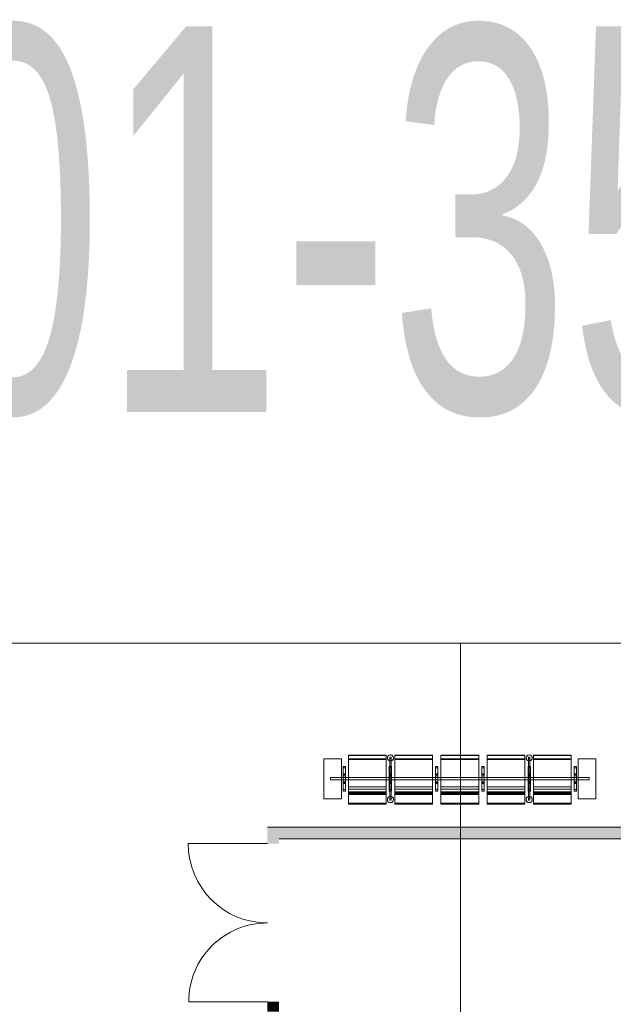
# Model space of a CAD drawing. Header units: millimetres. Extents: x 148136 to 1224801, y -740466 to 933300.
# Tile 4 of 7: x 1148959 to 1156662, y -698336 to -685566. Entities that reach past the tile are written whole.
import ezdxf

# ---------------------------------------------------------------- set-up
doc = ezdxf.new("R2010")
doc.units = ezdxf.units.MM
for name, color, linetype, lineweight in [('A2-D', 1, 'Continuous', 5), ('A2-DOR', 1, 'Continuous', 9), ('A24', 1, 'Continuous', 13), ('A272', 1, 'Continuous', 9), ('A822Custom 1Custom 2Custom 3Floor Plan00_Shared Levels and Grids', 1, 'Continuous', 5), ('A852-TYNN', 255, 'Continuous', 5)]:
    doc.layers.add(name, color=color, linetype=linetype, lineweight=lineweight)
doc.layers.add('A200-14_F&B', color=7, linetype='Continuous', true_color=0xc7d6ef)
doc.styles.add('Arial_5', font='arial.ttf', dxfattribs={"width": 0.6, "height": 3})

# ---------------------------------------------------------------- blocks, each defined once
blk = doc.blocks.new('279 - Seat-Gate-5-sidebord-MO - 276 - Seat-Gate-5-sidebord-MO-V109-H01-Nivå D_0_36m PV200')
at = {"layer": 'A272'}
for p, q in [((575, 773), (85, 773)), ((85, 773), (85, 765)), ((85, 773), (85, 768)), ((85, 740), (85, 768)), ((575, 768), (85, 768)), ((575, 773), (575, 773)), ((575, 760), (575, 773)), ((575, 768), (575, 773)), ((575, 768), (575, 740)), ((1175, 773), (685, 773)), ((685, 773), (685, 760)), ((685, 773), (685, 768)), ((685, 740), (685, 768)), ((1175, 768), (685, 768)), ((1175, 773), (1175, 773)), ((1175, 760), (1175, 773)), ((1175, 768), (1175, 773)), ((1175, 768), (1175, 740)), ((1775, 773), (1285, 773)), ((1285, 773), (1285, 760)), ((1285, 773), (1285, 768)), ((1285, 740), (1285, 768)), ((1775, 768), (1285, 768)), ((1775, 773), (1775, 773)), ((1775, 760), (1775, 773)), ((1775, 768), (1775, 773)), ((1775, 768), (1775, 740)), ((2375, 773), (1885, 773)), ((1885, 773), (1885, 760)), ((1885, 773), (1885, 768)), ((1885, 740), (1885, 768)), ((2375, 768), (1885, 768)), ((2375, 773), (2375, 773)), ((2375, 760), (2375, 773)), ((2375, 768), (2375, 773)), ((2375, 768), (2375, 740)), ((2975, 773), (2485, 773)), ((2485, 773), (2485, 760)), ((2485, 773), (2485, 768)), ((2485, 740), (2485, 768)), ((2975, 768), (2485, 768)), ((2975, 773), (2975, 773)), ((2975, 762), (2975, 773)), ((2975, 768), (2975, 773)), ((2975, 768), (2975, 740)), ((-235, 728), (-235, 208)), ((-5, 728), (-235, 728)), ((-235, 728), (-5, 728)), ((-235, 208), (-235, 728)), ((-5, 208), (-5, 728)), ((-5, 728), (-5, 208)), ((85, 765), (85, 760)), ((85, 760), (85, 728)), ((85, 740), (85, 716)), ((85, 726), (85, 361)), ((85, 726), (575, 726)), ((85, 350), (85, 716)), ((85, 716), (575, 716)), ((575, 728), (575, 760)), ((575, 716), (575, 740)), ((575, 361), (575, 726)), ((575, 716), (575, 350)), ((620, 627), (620, 747)), ((620, 747), (620, 726)), ((620, 747), (640, 747)), ((620, 747), (640, 747)), ((620, 726), (620, 627)), ((640, 726), (620, 726)), ((620, 726), (640, 726)), ((640, 726), (640, 747)), ((640, 747), (640, 627)), ((640, 627), (640, 726)), ((685, 760), (685, 728)), ((685, 740), (685, 716)), ((685, 726), (685, 361)), ((685, 726), (1175, 726)), ((685, 350), (685, 716)), ((685, 716), (1175, 716)), ((1175, 728), (1175, 760)), ((1175, 716), (1175, 740)), ((1175, 361), (1175, 726)), ((1175, 716), (1175, 350)), ((1285, 760), (1285, 728)), ((1285, 740), (1285, 716)), ((1285, 726), (1285, 361)), ((1285, 726), (1775, 726)), ((1285, 350), (1285, 716)), ((1285, 716), (1775, 716)), ((1775, 728), (1775, 760)), ((1775, 716), (1775, 740)), ((1775, 361), (1775, 726)), ((1775, 716), (1775, 350)), ((1885, 760), (1885, 728)), ((1885, 740), (1885, 716)), ((1885, 726), (1885, 361)), ((1885, 726), (2375, 726)), ((1885, 350), (1885, 716)), ((1885, 716), (2375, 716)), ((2375, 728), (2375, 760)), ((2375, 716), (2375, 740)), ((2375, 361), (2375, 726)), ((2375, 716), (2375, 350)), ((2420, 627), (2420, 747)), ((2420, 747), (2420, 726)), ((2420, 747), (2440, 747)), ((2420, 747), (2440, 747)), ((2420, 726), (2420, 627)), ((2420, 726), (2440, 726)), ((2440, 726), (2420, 726)), ((2440, 726), (2440, 747)), ((2440, 747), (2440, 627)), ((2440, 627), (2440, 726)), ((2485, 760), (2485, 728)), ((2485, 740), (2485, 716)), ((2485, 726), (2485, 361)), ((2485, 726), (2975, 726)), ((2485, 350), (2485, 716)), ((2485, 716), (2975, 716)), ((2975, 760), (2975, 762)), ((2975, 728), (2975, 760)), ((2975, 716), (2975, 740)), ((2975, 361), (2975, 726)), ((2975, 716), (2975, 350)), ((3295, 728), (3065, 728)), ((3065, 728), (3065, 208)), ((3065, 208), (3065, 728)), ((3065, 728), (3295, 728)), ((3295, 208), (3295, 728)), ((3295, 728), (3295, 208)), ((45, 628), (15, 628)), ((15, 628), (15, 609)), ((15, 628), (15, 627)), ((15, 627), (45, 627)), ((15, 625), (15, 609)), ((15, 468), (15, 609)), ((15, 609), (15, 530)), ((15, 523), (15, 609)), ((15, 609), (15, 609)), ((15, 589), (15, 609)), ((15, 609), (45, 609)), ((15, 589), (15, 468)), ((15, 530), (15, 468)), ((15, 530), (45, 530)), ((15, 510), (15, 523)), ((15, 523), (45, 523)), ((45, 627), (45, 628)), ((45, 609), (45, 628)), ((45, 609), (45, 625)), ((45, 530), (45, 609)), ((45, 609), (45, 468)), ((45, 609), (45, 609)), ((45, 609), (45, 594)), ((45, 609), (45, 523)), ((45, 594), (45, 589)), ((45, 468), (45, 589)), ((45, 468), (45, 530)), ((45, 523), (45, 520)), ((45, 520), (45, 514)), ((45, 514), (45, 506)), ((645, 628), (615, 628)), ((615, 628), (615, 609)), ((615, 628), (615, 627)), ((615, 627), (645, 627)), ((615, 625), (615, 609)), ((615, 468), (615, 609)), ((615, 609), (615, 530)), ((615, 523), (615, 609)), ((615, 609), (615, 609)), ((615, 589), (615, 609)), ((615, 609), (645, 609)), ((615, 589), (615, 468)), ((615, 530), (615, 468)), ((615, 530), (645, 530)), ((615, 506), (615, 523)), ((615, 523), (645, 523)), ((620, 625), (620, 623)), ((620, 623), (620, 625)), ((620, 622), (620, 619)), ((620, 619), (620, 622)), ((620, 618), (620, 614)), ((620, 614), (620, 618)), ((620, 614), (620, 610)), ((620, 610), (620, 614)), ((620, 609), (620, 523)), ((620, 523), (620, 609)), ((620, 520), (620, 518)), ((620, 518), (620, 520)), ((620, 517), (620, 514)), ((620, 514), (620, 517)), ((620, 517), (640, 517)), ((620, 517), (640, 517)), ((620, 514), (620, 511)), ((620, 511), (620, 514)), ((640, 625), (640, 622)), ((640, 622), (640, 625)), ((640, 622), (640, 618)), ((640, 618), (640, 622)), ((640, 618), (640, 614)), ((640, 614), (640, 618)), ((640, 613), (640, 609)), ((640, 609), (640, 613)), ((640, 609), (640, 523)), ((640, 523), (640, 609)), ((640, 517), (640, 514)), ((640, 514), (640, 517)), ((640, 513), (640, 510)), ((640, 510), (640, 513)), ((645, 627), (645, 628)), ((645, 609), (645, 628)), ((645, 609), (645, 625)), ((645, 530), (645, 609)), ((645, 609), (645, 468)), ((645, 609), (645, 609)), ((645, 609), (645, 589)), ((645, 609), (645, 523)), ((645, 468), (645, 589)), ((645, 468), (645, 530)), ((645, 523), (645, 506)), ((1245, 628), (1215, 628)), ((1215, 628), (1215, 609)), ((1215, 628), (1215, 627)), ((1215, 627), (1245, 627)), ((1215, 625), (1215, 609)), ((1215, 468), (1215, 609)), ((1215, 609), (1215, 530)), ((1215, 523), (1215, 609)), ((1215, 609), (1215, 609)), ((1215, 609), (1215, 609)), ((1215, 589), (1215, 609)), ((1215, 609), (1245, 609)), ((1215, 589), (1215, 468)), ((1215, 530), (1215, 468)), ((1215, 530), (1245, 530)), ((1215, 506), (1215, 523)), ((1215, 523), (1245, 523)), ((1245, 627), (1245, 628)), ((1245, 609), (1245, 628)), ((1245, 609), (1245, 625)), ((1245, 530), (1245, 609)), ((1245, 609), (1245, 468)), ((1245, 609), (1245, 609)), ((1245, 609), (1245, 589)), ((1245, 609), (1245, 523)), ((1245, 468), (1245, 589)), ((1245, 468), (1245, 530)), ((1245, 523), (1245, 506)), ((1845, 628), (1815, 628)), ((1815, 628), (1815, 609)), ((1815, 628), (1815, 627)), ((1815, 627), (1845, 627)), ((1815, 625), (1815, 609)), ((1815, 468), (1815, 609)), ((1815, 609), (1815, 530)), ((1815, 523), (1815, 609)), ((1815, 609), (1815, 609)), ((1815, 589), (1815, 609)), ((1815, 609), (1845, 609)), ((1815, 589), (1815, 468)), ((1815, 530), (1815, 468)), ((1815, 530), (1845, 530)), ((1815, 506), (1815, 523)), ((1815, 523), (1845, 523)), ((1845, 627), (1845, 628)), ((1845, 609), (1845, 628)), ((1845, 609), (1845, 625)), ((1845, 530), (1845, 609)), ((1845, 609), (1845, 468)), ((1845, 609), (1845, 609)), ((1845, 609), (1845, 589)), ((1845, 609), (1845, 523)), ((1845, 468), (1845, 589)), ((1845, 468), (1845, 530)), ((1845, 523), (1845, 506)), ((2445, 628), (2415, 628)), ((2415, 628), (2415, 609)), ((2415, 628), (2415, 627)), ((2415, 627), (2445, 627)), ((2415, 625), (2415, 609)), ((2415, 468), (2415, 609)), ((2415, 609), (2415, 530)), ((2415, 523), (2415, 609)), ((2415, 609), (2415, 609)), ((2415, 589), (2415, 609)), ((2415, 609), (2445, 609)), ((2415, 589), (2415, 468)), ((2415, 530), (2415, 468)), ((2415, 530), (2445, 530)), ((2415, 506), (2415, 523)), ((2415, 523), (2445, 523)), ((2420, 625), (2420, 623)), ((2420, 623), (2420, 625)), ((2420, 622), (2420, 618)), ((2420, 618), (2420, 622)), ((2420, 618), (2420, 614)), ((2420, 614), (2420, 618)), ((2420, 613), (2420, 609)), ((2420, 609), (2420, 613)), ((2420, 609), (2420, 523)), ((2420, 523), (2420, 609)), ((2420, 520), (2420, 518)), ((2420, 518), (2420, 520)), ((2420, 517), (2420, 514)), ((2420, 514), (2420, 517)), ((2420, 517), (2440, 517)), ((2420, 517), (2440, 517)), ((2420, 513), (2420, 507)), ((2420, 507), (2420, 513)), ((2440, 625), (2440, 619)), ((2440, 619), (2440, 625)), ((2440, 618), (2440, 614)), ((2440, 614), (2440, 618)), ((2440, 614), (2440, 610)), ((2440, 610), (2440, 614)), ((2440, 609), (2440, 523)), ((2440, 523), (2440, 609)), ((2440, 517), (2440, 511)), ((2440, 511), (2440, 517)), ((2445, 627), (2445, 628)), ((2445, 609), (2445, 628)), ((2445, 609), (2445, 625)), ((2445, 530), (2445, 609)), ((2445, 609), (2445, 468)), ((2445, 609), (2445, 609)), ((2445, 609), (2445, 609)), ((2445, 609), (2445, 589)), ((2445, 609), (2445, 523)), ((2445, 468), (2445, 589)), ((2445, 468), (2445, 530)), ((2445, 523), (2445, 506)), ((3045, 628), (3015, 628)), ((3015, 628), (3015, 609)), ((3015, 628), (3015, 627)), ((3015, 627), (3045, 627)), ((3015, 625), (3015, 609)), ((3015, 468), (3015, 609)), ((3015, 609), (3015, 530)), ((3015, 523), (3015, 609)), ((3015, 609), (3015, 609)), ((3015, 589), (3015, 609)), ((3015, 609), (3045, 609)), ((3015, 589), (3015, 468)), ((3015, 530), (3015, 468)), ((3015, 530), (3045, 530)), ((3015, 506), (3015, 523)), ((3015, 523), (3045, 523)), ((3045, 627), (3045, 628)), ((3045, 609), (3045, 628)), ((3045, 609), (3045, 625)), ((3045, 530), (3045, 609)), ((3045, 609), (3045, 468)), ((3045, 609), (3045, 609)), ((3045, 609), (3045, 609)), ((3045, 609), (3045, 589)), ((3045, 609), (3045, 523)), ((3045, 468), (3045, 589)), ((3045, 468), (3045, 530)), ((3045, 523), (3045, 506)), ((-150, 483), (-150, 468)), ((-150, 468), (-150, 483)), ((-5, 483), (-150, 483)), ((-150, 483), (-5, 483)), ((-150, 468), (-150, 453)), ((-150, 453), (-150, 468)), ((-150, 453), (-5, 453)), ((-150, 453), (-5, 453)), ((15, 483), (-5, 483)), ((-5, 483), (15, 483)), ((-5, 453), (15, 453)), ((-5, 453), (15, 453)), ((15, 506), (15, 510)), ((15, 468), (15, 506)), ((15, 506), (45, 506)), ((45, 483), (15, 483)), ((15, 483), (45, 483)), ((15, 468), (15, 405)), ((15, 326), (15, 468)), ((15, 468), (15, 346)), ((15, 429), (15, 468)), ((15, 453), (45, 453)), ((15, 453), (45, 453)), ((15, 413), (15, 429)), ((15, 429), (45, 429)), ((15, 327), (15, 413)), ((15, 413), (45, 413)), ((15, 405), (15, 327)), ((15, 405), (45, 405)), ((45, 506), (45, 468)), ((85, 483), (45, 483)), ((45, 483), (85, 483)), ((45, 468), (45, 326)), ((45, 405), (45, 468)), ((45, 468), (45, 429)), ((45, 346), (45, 468)), ((45, 453), (85, 453)), ((45, 453), (85, 453)), ((45, 429), (45, 413)), ((45, 413), (45, 327)), ((45, 327), (45, 405)), ((575, 483), (85, 483)), ((85, 483), (575, 483)), ((85, 453), (575, 453)), ((85, 453), (575, 453)), ((615, 483), (575, 483)), ((575, 483), (615, 483)), ((575, 453), (615, 453)), ((575, 453), (615, 453)), ((615, 468), (615, 506)), ((615, 506), (645, 506)), ((645, 483), (615, 483)), ((615, 483), (620, 483)), ((615, 468), (615, 405)), ((615, 326), (615, 468)), ((615, 468), (615, 346)), ((615, 429), (615, 468)), ((615, 453), (645, 453)), ((615, 453), (620, 453)), ((615, 413), (615, 429)), ((615, 429), (645, 429)), ((615, 327), (615, 413)), ((615, 413), (645, 413)), ((615, 405), (615, 327)), ((615, 405), (645, 405)), ((620, 510), (620, 507)), ((620, 507), (620, 510)), ((620, 483), (620, 506)), ((620, 505), (620, 483)), ((620, 505), (640, 505)), ((620, 483), (620, 468)), ((620, 468), (620, 483)), ((620, 483), (640, 483)), ((620, 468), (620, 453)), ((620, 453), (620, 468)), ((620, 453), (620, 430)), ((620, 426), (620, 453)), ((620, 453), (640, 453)), ((620, 430), (640, 430)), ((620, 429), (620, 426)), ((620, 425), (620, 419)), ((620, 419), (620, 425)), ((620, 418), (640, 418)), ((620, 418), (640, 418)), ((620, 413), (620, 327)), ((620, 327), (620, 413)), ((640, 510), (640, 483)), ((640, 506), (640, 510)), ((640, 483), (640, 505)), ((640, 483), (640, 468)), ((640, 468), (640, 483)), ((640, 483), (645, 483)), ((640, 468), (640, 453)), ((640, 453), (640, 468)), ((640, 453), (640, 429)), ((640, 430), (640, 453)), ((640, 453), (645, 453)), ((640, 428), (640, 422)), ((640, 422), (640, 428)), ((640, 421), (640, 418)), ((640, 418), (640, 421)), ((640, 418), (640, 415)), ((640, 415), (640, 418)), ((640, 413), (640, 327)), ((640, 327), (640, 413)), ((645, 506), (645, 468)), ((685, 483), (645, 483)), ((645, 483), (685, 483)), ((645, 468), (645, 326)), ((645, 405), (645, 468)), ((645, 468), (645, 429)), ((645, 346), (645, 468)), ((645, 453), (685, 453)), ((645, 453), (685, 453)), ((645, 429), (645, 413)), ((645, 413), (645, 327)), ((645, 327), (645, 405)), ((1175, 483), (685, 483)), ((685, 483), (1175, 483)), ((685, 453), (1175, 453)), ((685, 453), (1175, 453)), ((1215, 483), (1175, 483)), ((1175, 483), (1215, 483)), ((1175, 453), (1215, 453)), ((1175, 453), (1215, 453)), ((1215, 468), (1215, 506)), ((1215, 506), (1245, 506)), ((1245, 483), (1215, 483)), ((1215, 483), (1245, 483)), ((1215, 468), (1215, 405)), ((1215, 326), (1215, 468)), ((1215, 468), (1215, 346)), ((1215, 429), (1215, 468)), ((1215, 453), (1245, 453)), ((1215, 453), (1245, 453)), ((1215, 413), (1215, 429)), ((1215, 429), (1245, 429)), ((1215, 327), (1215, 413)), ((1215, 413), (1245, 413)), ((1215, 405), (1215, 327)), ((1215, 405), (1245, 405)), ((1245, 506), (1245, 468)), ((1285, 483), (1245, 483)), ((1245, 483), (1285, 483)), ((1245, 468), (1245, 326)), ((1245, 405), (1245, 468)), ((1245, 468), (1245, 429)), ((1245, 346), (1245, 468)), ((1245, 453), (1285, 453)), ((1245, 453), (1285, 453)), ((1245, 429), (1245, 413)), ((1245, 413), (1245, 327)), ((1245, 327), (1245, 405)), ((1775, 483), (1285, 483)), ((1285, 483), (1775, 483)), ((1285, 453), (1775, 453)), ((1285, 453), (1775, 453)), ((1815, 483), (1775, 483)), ((1775, 483), (1815, 483)), ((1775, 453), (1815, 453)), ((1775, 453), (1815, 453)), ((1815, 468), (1815, 506)), ((1815, 506), (1845, 506)), ((1845, 483), (1815, 483)), ((1815, 483), (1845, 483)), ((1815, 468), (1815, 405)), ((1815, 326), (1815, 468)), ((1815, 468), (1815, 346)), ((1815, 429), (1815, 468)), ((1815, 453), (1845, 453)), ((1815, 453), (1845, 453)), ((1815, 413), (1815, 429)), ((1815, 429), (1845, 429)), ((1815, 327), (1815, 413)), ((1815, 413), (1845, 413)), ((1815, 405), (1815, 327)), ((1815, 405), (1845, 405)), ((1845, 506), (1845, 468)), ((1885, 483), (1845, 483)), ((1845, 483), (1885, 483)), ((1845, 468), (1845, 326)), ((1845, 405), (1845, 468)), ((1845, 468), (1845, 429)), ((1845, 346), (1845, 468)), ((1845, 453), (1885, 453)), ((1845, 453), (1885, 453)), ((1845, 429), (1845, 413)), ((1845, 413), (1845, 327)), ((1845, 327), (1845, 405)), ((2375, 483), (1885, 483)), ((1885, 483), (2375, 483)), ((1885, 453), (2375, 453)), ((1885, 453), (2375, 453)), ((2415, 483), (2375, 483)), ((2375, 483), (2415, 483)), ((2375, 453), (2415, 453)), ((2375, 453), (2415, 453)), ((2415, 468), (2415, 506)), ((2415, 506), (2445, 506)), ((2445, 483), (2415, 483)), ((2415, 483), (2420, 483)), ((2415, 468), (2415, 405)), ((2415, 326), (2415, 468)), ((2415, 468), (2415, 346)), ((2415, 429), (2415, 468)), ((2415, 453), (2445, 453)), ((2415, 453), (2420, 453)), ((2415, 413), (2415, 429)), ((2415, 429), (2445, 429)), ((2415, 327), (2415, 413)), ((2415, 413), (2445, 413)), ((2415, 405), (2415, 327)), ((2415, 405), (2445, 405)), ((2420, 483), (2420, 506)), ((2420, 505), (2420, 483)), ((2420, 505), (2440, 505)), ((2420, 483), (2440, 483)), ((2420, 483), (2420, 468)), ((2420, 468), (2420, 483)), ((2420, 468), (2420, 453)), ((2420, 453), (2420, 468)), ((2420, 453), (2440, 453)), ((2420, 453), (2420, 430)), ((2420, 426), (2420, 453)), ((2420, 430), (2440, 430)), ((2420, 429), (2420, 426)), ((2420, 425), (2420, 422)), ((2420, 422), (2420, 425)), ((2420, 422), (2420, 419)), ((2420, 419), (2420, 422)), ((2420, 418), (2440, 418)), ((2420, 418), (2440, 418)), ((2420, 413), (2420, 327)), ((2420, 327), (2420, 413)), ((2440, 510), (2440, 483)), ((2440, 506), (2440, 510)), ((2440, 483), (2440, 505)), ((2440, 483), (2445, 483)), ((2440, 483), (2440, 468)), ((2440, 468), (2440, 483)), ((2440, 468), (2440, 453)), ((2440, 453), (2440, 468)), ((2440, 453), (2445, 453)), ((2440, 453), (2440, 429)), ((2440, 430), (2440, 453)), ((2440, 428), (2440, 425)), ((2440, 425), (2440, 428)), ((2440, 425), (2440, 422)), ((2440, 422), (2440, 425)), ((2440, 421), (2440, 418)), ((2440, 418), (2440, 421)), ((2440, 418), (2440, 415)), ((2440, 415), (2440, 418)), ((2440, 413), (2440, 327)), ((2440, 327), (2440, 413)), ((2445, 506), (2445, 468)), ((2485, 483), (2445, 483)), ((2445, 483), (2485, 483)), ((2445, 468), (2445, 326)), ((2445, 405), (2445, 468)), ((2445, 468), (2445, 429)), ((2445, 346), (2445, 468)), ((2445, 453), (2485, 453)), ((2445, 453), (2485, 453)), ((2445, 429), (2445, 413)), ((2445, 413), (2445, 327)), ((2445, 327), (2445, 405)), ((2975, 483), (2485, 483)), ((2485, 483), (2975, 483)), ((2485, 453), (2975, 453)), ((2485, 453), (2975, 453)), ((3015, 483), (2975, 483)), ((2975, 483), (3015, 483)), ((2975, 453), (3015, 453)), ((2975, 453), (3015, 453)), ((3015, 468), (3015, 506)), ((3015, 506), (3045, 506)), ((3045, 483), (3015, 483)), ((3015, 483), (3045, 483)), ((3015, 468), (3015, 405)), ((3015, 326), (3015, 468)), ((3015, 468), (3015, 346)), ((3015, 429), (3015, 468)), ((3015, 453), (3045, 453)), ((3015, 453), (3045, 453)), ((3015, 413), (3015, 429)), ((3015, 429), (3045, 429)), ((3015, 327), (3015, 413)), ((3015, 413), (3045, 413)), ((3015, 405), (3015, 327)), ((3015, 405), (3045, 405)), ((3045, 506), (3045, 468)), ((3065, 483), (3045, 483)), ((3045, 483), (3065, 483)), ((3045, 468), (3045, 326)), ((3045, 405), (3045, 468)), ((3045, 468), (3045, 429)), ((3045, 346), (3045, 468)), ((3045, 453), (3065, 453)), ((3045, 453), (3065, 453)), ((3045, 429), (3045, 413)), ((3045, 413), (3045, 327)), ((3045, 327), (3045, 405)), ((3210, 483), (3065, 483)), ((3065, 483), (3210, 483)), ((3065, 453), (3210, 453)), ((3065, 453), (3210, 453)), ((3210, 483), (3210, 468)), ((3210, 468), (3210, 483)), ((3210, 468), (3210, 453)), ((3210, 453), (3210, 468)), ((15, 342), (15, 346)), ((15, 337), (15, 342)), ((15, 327), (15, 337)), ((15, 326), (15, 327)), ((15, 326), (15, 327)), ((15, 327), (45, 327)), ((15, 326), (15, 310)), ((15, 326), (15, 308)), ((15, 308), (45, 308)), ((15, 308), (15, 308)), ((15, 308), (45, 308)), ((45, 346), (45, 333)), ((45, 333), (45, 327)), ((45, 327), (45, 326)), ((45, 327), (45, 326)), ((45, 308), (45, 326)), ((45, 310), (45, 326)), ((45, 308), (45, 308)), ((85, 361), (85, 334)), ((85, 361), (575, 361)), ((85, 295), (85, 350)), ((85, 334), (85, 317)), ((85, 334), (575, 334)), ((85, 315), (85, 294)), ((575, 296), (85, 296)), ((85, 296), (85, 264)), ((85, 295), (85, 293)), ((85, 293), (85, 295)), ((85, 293), (575, 293)), ((85, 291), (85, 284)), ((85, 282), (85, 278)), ((85, 277), (85, 279)), ((85, 255), (85, 279)), ((85, 279), (575, 279)), ((85, 278), (85, 277)), ((85, 277), (575, 277)), ((85, 277), (85, 277)), ((85, 150), (85, 264)), ((85, 264), (575, 264)), ((575, 334), (575, 361)), ((575, 350), (575, 295)), ((575, 317), (575, 334)), ((575, 294), (575, 315)), ((575, 264), (575, 296)), ((575, 295), (575, 293)), ((575, 293), (575, 295)), ((575, 284), (575, 291)), ((575, 278), (575, 282)), ((575, 279), (575, 255)), ((575, 279), (575, 277)), ((575, 277), (575, 278)), ((575, 277), (575, 277)), ((575, 264), (575, 150)), ((615, 327), (615, 346)), ((615, 326), (615, 327)), ((615, 327), (645, 327)), ((615, 326), (615, 310)), ((615, 326), (615, 308)), ((615, 308), (645, 308)), ((615, 308), (615, 308)), ((615, 308), (645, 308)), ((620, 326), (620, 322)), ((620, 322), (620, 326)), ((620, 321), (620, 317)), ((620, 317), (620, 321)), ((620, 316), (620, 311)), ((620, 311), (620, 316)), ((620, 309), (620, 210)), ((620, 188), (620, 309)), ((640, 326), (640, 322)), ((640, 322), (640, 326)), ((640, 322), (640, 318)), ((640, 318), (640, 322)), ((640, 317), (640, 314)), ((640, 314), (640, 317)), ((640, 313), (640, 310)), ((640, 310), (640, 313)), ((640, 308), (640, 188)), ((640, 210), (640, 308)), ((645, 346), (645, 327)), ((645, 327), (645, 326)), ((645, 308), (645, 326)), ((645, 310), (645, 326)), ((645, 308), (645, 308)), ((685, 361), (685, 334)), ((685, 361), (1175, 361)), ((685, 295), (685, 350)), ((685, 334), (685, 317)), ((685, 334), (1175, 334)), ((685, 315), (685, 294)), ((1175, 296), (685, 296)), ((685, 296), (685, 264)), ((685, 295), (685, 293)), ((685, 293), (685, 295)), ((685, 293), (1175, 293)), ((685, 291), (685, 284)), ((685, 282), (685, 278)), ((685, 277), (685, 279)), ((685, 255), (685, 279)), ((685, 279), (1175, 279)), ((685, 278), (685, 277)), ((685, 277), (1175, 277)), ((685, 277), (685, 277)), ((685, 150), (685, 264)), ((685, 264), (1175, 264)), ((1175, 334), (1175, 361)), ((1175, 350), (1175, 295)), ((1175, 317), (1175, 334)), ((1175, 294), (1175, 315)), ((1175, 264), (1175, 296)), ((1175, 295), (1175, 293)), ((1175, 293), (1175, 295)), ((1175, 284), (1175, 291)), ((1175, 278), (1175, 282)), ((1175, 279), (1175, 255)), ((1175, 279), (1175, 277)), ((1175, 277), (1175, 278)), ((1175, 277), (1175, 277)), ((1175, 264), (1175, 150)), ((1215, 327), (1215, 346)), ((1215, 326), (1215, 327)), ((1215, 327), (1245, 327)), ((1215, 326), (1215, 310)), ((1215, 326), (1215, 308)), ((1215, 308), (1245, 308)), ((1215, 308), (1215, 308)), ((1215, 308), (1245, 308)), ((1245, 346), (1245, 327)), ((1245, 327), (1245, 326)), ((1245, 308), (1245, 326)), ((1245, 310), (1245, 326)), ((1245, 308), (1245, 308)), ((1285, 361), (1285, 334)), ((1285, 361), (1775, 361)), ((1285, 295), (1285, 350)), ((1285, 334), (1285, 317)), ((1285, 334), (1775, 334)), ((1285, 315), (1285, 294)), ((1775, 296), (1285, 296)), ((1285, 296), (1285, 264)), ((1285, 295), (1285, 293)), ((1285, 293), (1285, 295)), ((1285, 293), (1775, 293)), ((1285, 291), (1285, 284)), ((1285, 282), (1285, 278)), ((1285, 277), (1285, 279)), ((1285, 255), (1285, 279)), ((1285, 279), (1775, 279)), ((1285, 278), (1285, 277)), ((1285, 277), (1775, 277)), ((1285, 277), (1285, 277)), ((1285, 150), (1285, 264)), ((1285, 264), (1775, 264)), ((1775, 334), (1775, 361)), ((1775, 350), (1775, 295)), ((1775, 317), (1775, 334)), ((1775, 294), (1775, 315)), ((1775, 264), (1775, 296)), ((1775, 295), (1775, 293)), ((1775, 293), (1775, 295)), ((1775, 284), (1775, 291)), ((1775, 278), (1775, 282)), ((1775, 279), (1775, 255)), ((1775, 279), (1775, 277)), ((1775, 277), (1775, 278)), ((1775, 277), (1775, 277)), ((1775, 264), (1775, 150)), ((1815, 327), (1815, 346)), ((1815, 326), (1815, 327)), ((1815, 327), (1845, 327)), ((1815, 326), (1815, 310)), ((1815, 326), (1815, 308)), ((1815, 308), (1845, 308)), ((1815, 308), (1815, 308)), ((1815, 308), (1845, 308)), ((1845, 346), (1845, 327)), ((1845, 327), (1845, 326)), ((1845, 308), (1845, 326)), ((1845, 310), (1845, 326)), ((1845, 308), (1845, 308)), ((1885, 361), (1885, 334)), ((1885, 361), (2375, 361)), ((1885, 295), (1885, 350)), ((1885, 334), (1885, 317)), ((1885, 334), (2375, 334)), ((1885, 315), (1885, 294)), ((2375, 296), (1885, 296)), ((1885, 296), (1885, 264)), ((1885, 295), (1885, 293)), ((1885, 293), (1885, 295)), ((1885, 293), (2375, 293)), ((1885, 291), (1885, 284)), ((1885, 282), (1885, 278)), ((1885, 277), (1885, 279)), ((1885, 255), (1885, 279)), ((1885, 279), (2375, 279)), ((1885, 278), (1885, 277)), ((1885, 277), (2375, 277)), ((1885, 277), (1885, 277)), ((1885, 150), (1885, 264)), ((1885, 264), (2375, 264)), ((2375, 334), (2375, 361)), ((2375, 350), (2375, 295)), ((2375, 317), (2375, 334)), ((2375, 294), (2375, 315)), ((2375, 264), (2375, 296)), ((2375, 295), (2375, 293)), ((2375, 293), (2375, 295)), ((2375, 284), (2375, 291)), ((2375, 278), (2375, 282)), ((2375, 279), (2375, 255)), ((2375, 279), (2375, 277)), ((2375, 277), (2375, 278)), ((2375, 277), (2375, 277)), ((2375, 264), (2375, 150)), ((2415, 327), (2415, 346)), ((2415, 326), (2415, 327)), ((2415, 327), (2445, 327)), ((2415, 326), (2415, 310)), ((2415, 326), (2415, 308)), ((2415, 308), (2445, 308)), ((2415, 308), (2415, 308)), ((2415, 308), (2445, 308)), ((2420, 326), (2420, 322)), ((2420, 322), (2420, 326)), ((2420, 322), (2420, 318)), ((2420, 318), (2420, 322)), ((2420, 317), (2420, 314)), ((2420, 314), (2420, 317)), ((2420, 313), (2420, 311)), ((2420, 311), (2420, 313)), ((2420, 309), (2420, 210)), ((2420, 188), (2420, 309)), ((2440, 326), (2440, 322)), ((2440, 322), (2440, 326)), ((2440, 321), (2440, 317)), ((2440, 317), (2440, 321)), ((2440, 316), (2440, 313)), ((2440, 313), (2440, 316)), ((2440, 313), (2440, 310)), ((2440, 310), (2440, 313)), ((2440, 308), (2440, 188)), ((2440, 210), (2440, 308)), ((2445, 346), (2445, 327)), ((2445, 327), (2445, 326)), ((2445, 327), (2445, 326)), ((2445, 308), (2445, 326)), ((2445, 310), (2445, 326)), ((2445, 308), (2445, 308)), ((2485, 361), (2485, 334)), ((2485, 361), (2975, 361)), ((2485, 295), (2485, 350)), ((2485, 334), (2485, 317)), ((2485, 334), (2975, 334)), ((2485, 315), (2485, 294)), ((2975, 296), (2485, 296)), ((2485, 296), (2485, 264)), ((2485, 295), (2485, 293)), ((2485, 293), (2485, 295)), ((2485, 293), (2975, 293)), ((2485, 291), (2485, 284)), ((2485, 282), (2485, 278)), ((2485, 277), (2485, 279)), ((2485, 255), (2485, 279)), ((2485, 279), (2975, 279)), ((2485, 278), (2485, 277)), ((2485, 277), (2975, 277)), ((2485, 277), (2485, 277)), ((2485, 150), (2485, 264)), ((2485, 264), (2975, 264)), ((2975, 334), (2975, 361)), ((2975, 350), (2975, 295)), ((2975, 317), (2975, 334)), ((2975, 294), (2975, 315)), ((2975, 264), (2975, 296)), ((2975, 295), (2975, 293)), ((2975, 293), (2975, 295)), ((2975, 284), (2975, 291)), ((2975, 278), (2975, 282)), ((2975, 279), (2975, 255)), ((2975, 279), (2975, 277)), ((2975, 277), (2975, 278)), ((2975, 277), (2975, 277)), ((2975, 264), (2975, 150)), ((3015, 342), (3015, 346)), ((3015, 327), (3015, 342)), ((3015, 326), (3015, 327)), ((3015, 327), (3045, 327)), ((3015, 326), (3015, 310)), ((3015, 326), (3015, 308)), ((3015, 308), (3045, 308)), ((3015, 308), (3015, 308)), ((3015, 308), (3045, 308)), ((3045, 346), (3045, 327)), ((3045, 327), (3045, 326)), ((3045, 327), (3045, 326)), ((3045, 308), (3045, 326)), ((3045, 310), (3045, 326)), ((3045, 308), (3045, 308)), ((-235, 208), (-5, 208)), ((-5, 208), (-235, 208)), ((85, 255), (85, 139)), ((85, 139), (85, 150)), ((85, 150), (575, 150)), ((85, 139), (575, 139)), ((575, 139), (575, 255)), ((575, 150), (575, 139)), ((620, 210), (620, 188)), ((640, 210), (620, 210)), ((620, 210), (640, 210)), ((620, 188), (640, 188)), ((620, 188), (640, 188)), ((640, 188), (640, 210)), ((685, 255), (685, 139)), ((685, 139), (685, 150)), ((685, 150), (1175, 150)), ((685, 139), (1175, 139)), ((1175, 139), (1175, 255)), ((1175, 150), (1175, 139)), ((1285, 255), (1285, 139)), ((1285, 139), (1285, 150)), ((1285, 150), (1775, 150)), ((1285, 139), (1775, 139)), ((1775, 139), (1775, 255)), ((1775, 150), (1775, 139)), ((1885, 255), (1885, 139)), ((1885, 139), (1885, 150)), ((1885, 150), (2375, 150)), ((1885, 139), (2375, 139)), ((2375, 139), (2375, 255)), ((2375, 150), (2375, 139)), ((2420, 210), (2420, 188)), ((2420, 210), (2440, 210)), ((2440, 210), (2420, 210)), ((2420, 188), (2440, 188)), ((2420, 188), (2440, 188)), ((2440, 188), (2440, 210)), ((2485, 255), (2485, 139)), ((2485, 139), (2485, 150)), ((2485, 150), (2975, 150)), ((2485, 139), (2975, 139)), ((2975, 139), (2975, 255)), ((2975, 150), (2975, 139)), ((3065, 208), (3295, 208)), ((3295, 208), (3065, 208))]:
    blk.add_line(p, q, dxfattribs=at)
for centre, start, end in [((630, 737), 0, 180), ((630, 737), 45, 180), ((2430, 737), 360, 180), ((2430, 737), 0, 180), ((630, 737), 180, 255), ((630, 737), 180, 195), ((630, 737), 195, 255), ((630, 737), 255.5111, 284.4889), ((630, 737), 255.5111, 284.4889), ((630, 737), 285, 360), ((630, 737), 285, 315), ((630, 737), 0, 45), ((630, 737), 315, 360), ((2430, 737), 180, 255), ((2430, 737), 180, 255), ((2430, 737), 255.5111, 284.4889), ((2430, 737), 255.5111, 284.4889), ((2430, 737), 285, 360), ((2430, 737), 285, 0), ((630, 198), 105, 180), ((630, 198), 105, 180), ((630, 198), 180, 360), ((630, 198), 180, 360), ((630, 198), 75.5111, 104.4889), ((630, 198), 75.5111, 104.4889), ((630, 198), 360, 75), ((630, 198), 30, 75), ((630, 198), 360, 30), ((2430, 198), 105, 180), ((2430, 198), 105, 180), ((2430, 198), 180, 360), ((2430, 198), 180, 315), ((2430, 198), 90, 104.4889), ((2430, 198), 90, 104.4889), ((2430, 198), 75.5111, 90), ((2430, 198), 75.5111, 90), ((2430, 198), 360, 75), ((2430, 198), 360, 75), ((2430, 198), 315, 345), ((2430, 198), 345, 360)]:
    blk.add_arc(centre, 40, start, end, dxfattribs=at)
blk = doc.blocks.new('Dbl Glass _5_ - A243 Dobbeltdør i Glassvegg-13305152-H01-Nivå D_0_36m PV200')
at = {"layer": 'A2-D'}
for p, q in [((-1025, 10.55), (-1025, 1032.375)), ((1025, 10.55), (1025, 1038.725))]:
    blk.add_line(p, q, dxfattribs=at)
at = {"layer": 'A2-DOR'}
for centre, radius, start, end in [((-1025, 10.55), 1021.825, 360, 90), ((1025, 10.55), 1028.175, 90, 180)]:
    blk.add_arc(centre, radius, start, end, dxfattribs=at)

msp = doc.modelspace()

# ---------------------------------------------------------------- hatches: boundary and pattern name
at = {"layer": 'A24'}
for points in [[(1159451, -696189), (1159835, -696189), (1159835, -696039), (1152174, -696039), (1152174, -696189), (1157422, -696189)], [(1152324, -696039), (1152324, -696252), (1152174, -696252), (1152174, -696039)], [(1152324, -698431), (1152324, -698302), (1152174, -698302), (1152174, -698431)]]:
    msp.add_hatch(color=256, dxfattribs=at).paths.add_polyline_path(points)

# ---------------------------------------------------------------- linework, layer by layer
for p, q in [((1159835, -696039), (1152174, -696039)), ((1152324, -696189), (1159835, -696189))]:
    msp.add_line(p, q, dxfattribs=at)
at = {"layer": 'A822Custom 1Custom 2Custom 3Floor Plan00_Shared Levels and Grids'}
msp.add_line((1154679, -693654), (1154679, -737110), dxfattribs=at)
at = {"layer": 'A852-TYNN'}
msp.add_lwpolyline([(1178329, -693654), (1132700, -693654), (1132700, -737110), (1178329, -737110)], close=True, dxfattribs=at)

# ---------------------------------------------------------------- block references
at = {"layer": 'A2-D', "rotation": 90}
msp.add_blockref('Dbl Glass _5_ - A243 Dobbeltdør i Glassvegg-13305152-H01-Nivå D_0_36m PV200', (1152184, -697277), dxfattribs=at)
at = {"layer": 'A272'}
msp.add_blockref('279 - Seat-Gate-5-sidebord-MO - 276 - Seat-Gate-5-sidebord-MO-V109-H01-Nivå D_0_36m PV200', (1153140, -695878), dxfattribs=at)

# ---------------------------------------------------------------- texts
at = {"layer": 'A200-14_F&B', "color": 0, "insert": (1139550, -685654), "char_height": 5000, "attachment_point": 1, "style": 'Arial_5'}
msp.add_mtext_dynamic_manual_height_columns('BR001-350-101.1', width=289.28, gutter_width=1229, heights=[0], dxfattribs=at)

doc.saveas('drawing.dxf')
